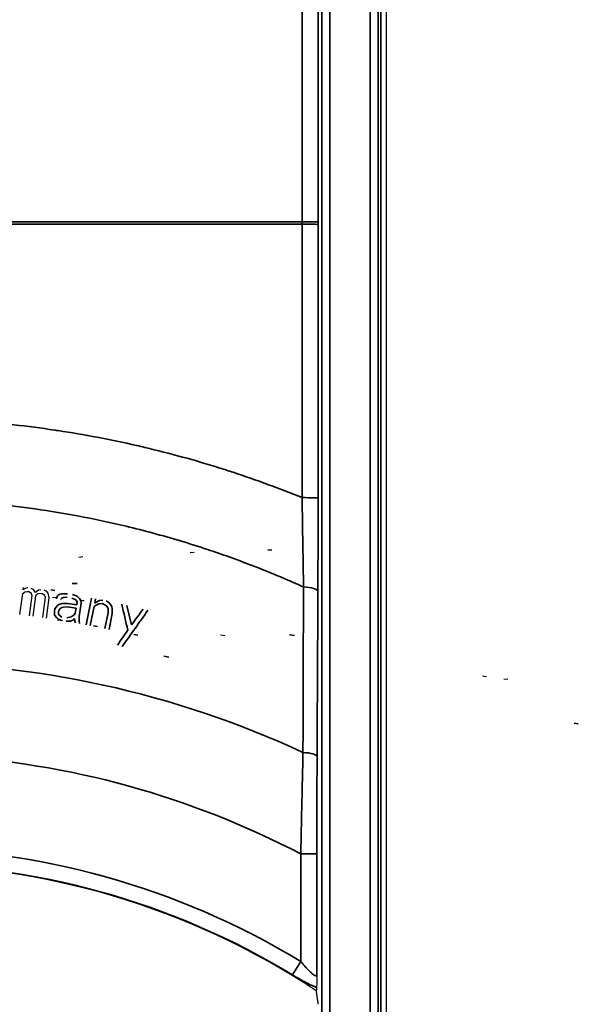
# Model space of a CAD drawing. Header units: millimetres. Extents: x -12192 to 12192, y -600 to 5895.
# Tile 78 of 118: x 1701 to 1735, y 3806 to 3867. Entities that reach past the tile are written whole.
import ezdxf

# ---------------------------------------------------------------- set-up
doc = ezdxf.new("R2010")
doc.units = ezdxf.units.MM
doc.header["$LTSCALE"] = 20
doc.layers.add('_Sichtbarkanten', color=7, linetype='Continuous', lineweight=25)
doc.layers.add('Sichtbar schmal (ISO)', color=7, linetype='Continuous', lineweight=35)

msp = doc.modelspace()

# ---------------------------------------------------------------- linework, layer by layer
at = {"layer": '_Sichtbarkanten'}
for p, q in [((1723.505, 4314.272), (1723.505, 3220.272)), ((1704.373, 3833.87), (1704.628, 3833.916)), ((1711.302, 3834.163), (1711.557, 3834.2)), ((1700.912, 3831.836), (1700.933, 3831.994)), ((1700.708, 3830.307), (1700.884, 3831.625)), ((1700.884, 3831.625), (1701.001, 3831.717)), ((1701.029, 3831.928), (1700.912, 3831.836)), ((1701.001, 3831.717), (1701.163, 3831.749)), ((1701.191, 3831.96), (1701.029, 3831.928)), ((1701.163, 3831.749), (1701.266, 3831.735)), ((1701.266, 3831.735), (1701.362, 3831.669)), ((1701.445, 3831.497), (1701.276, 3830.231)), ((1701.362, 3831.669), (1701.407, 3831.609)), ((1701.546, 3831.859), (1701.398, 3831.932)), ((1701.407, 3831.609), (1701.445, 3831.497)), ((1701.534, 3830.197), (1701.703, 3831.462)), ((1701.679, 3831.68), (1701.546, 3831.859)), ((1701.855, 3831.818), (1701.679, 3831.68)), ((1701.703, 3831.462), (1701.768, 3831.561)), ((1701.768, 3831.561), (1701.827, 3831.607)), ((1701.827, 3831.607), (1701.937, 3831.646)), ((1702.017, 3831.85), (1701.855, 3831.818)), ((1701.937, 3831.646), (1702.092, 3831.625)), ((1702.092, 3831.625), (1702.189, 3831.558)), ((1702.271, 3831.386), (1702.102, 3830.121)), ((1702.189, 3831.558), (1702.233, 3831.499)), ((1702.372, 3831.749), (1702.224, 3831.822)), ((1702.233, 3831.499), (1702.271, 3831.386)), ((1702.36, 3830.087), (1702.529, 3831.352)), ((1702.461, 3831.629), (1702.372, 3831.749)), ((1702.529, 3831.352), (1702.461, 3831.629)), ((1702.739, 3831.374), (1702.998, 3831.388)), ((1704.442, 3831.179), (1704.7, 3831.187)), ((1713.46, 3828.988), (1713.202, 3829.015)), ((1729.749, 3826.431), (1729.495, 3826.465)), ((1731.084, 3826.253), (1730.831, 3826.287))]:
    msp.add_line(p, q, dxfattribs=at)
msp.add_arc((1693.005, 3767.272), 47.457, 56.56107, 123.43893, dxfattribs=at)
for points, knots in [([(1719.191, 3807.875), (1719.191, 3807.859), (1719.19, 3807.843), (1719.188, 3807.645), (1719.185, 3807.482), (1719.181, 3807.284), (1719.179, 3807.228), (1719.175, 3807.136), (1719.174, 3807.1), (1719.172, 3807.076)], [-0.1392023, -0.1392023, -0.1392023, -0.1392023, -0.1334216, -0.1334216, -0.0665645, -0.0665645, -0.0331697, -0.0331697, -0.000001, -0.000001, -0.000001, -0.000001]), ([(1719.172, 3807.076), (1719.169, 3807.042), (1719.166, 3807.009), (1719.164, 3806.975), (1719.161, 3806.941), (1719.158, 3806.907), (1719.156, 3806.873)], [0, 0, 0, 0, 0.5, 0.5, 0.5, 1, 1, 1, 1])]:
    msp.add_open_spline(points, degree=3, knots=knots, dxfattribs=at)
msp.add_rational_spline([(1719.282, 3806.027), (1719.22, 3806.448), (1719.156, 3806.873)], [1.00023596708, 1.00023894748, 1.0001792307], degree=2, dxfattribs=at)
at = {"layer": 'Sichtbar schmal (ISO)'}
for p, q in [((1723.18, 3219.797), (1723.18, 4314.748)), ((1718.28, 3854.773), (1718.322, 4314.395)), ((1719.322, 4314.39), (1719.28, 3854.772)), ((1719.496, 3219.98), (1719.496, 4314.564)), ((1719.996, 4314.564), (1719.996, 3219.98)), ((1722.514, 3219.963), (1722.514, 4314.581)), ((1723.014, 4314.581), (1723.014, 3219.963)), ((1718.28, 3854.774), (1667.729, 3854.774)), ((1718.28, 3854.773), (1718.28, 3854.628)), ((1718.28, 3854.772), (1719.28, 3854.772)), ((1718.28, 3854.628), (1667.729, 3854.628)), ((1718.27, 3837.588), (1718.28, 3854.628)), ((1719.27, 3837.553), (1719.28, 3854.593)), ((1716.13, 3834.317), (1716.387, 3834.331)), ((1704.262, 3832.229), (1703.949, 3832.241)), ((1702.884, 3831.794), (1702.629, 3831.845)), ((1703.002, 3831.386), (1702.985, 3831.281)), ((1703.071, 3831.482), (1703.002, 3831.386)), ((1703.192, 3831.569), (1703.071, 3831.482)), ((1703.303, 3831.605), (1703.192, 3831.569)), ((1703.672, 3831.596), (1703.303, 3831.605)), ((1703.31, 3831.334), (1703.422, 3831.369)), ((1703.422, 3831.369), (1703.636, 3831.386)), ((1704.279, 3831.44), (1703.98, 3831.544)), ((1704.415, 3831.309), (1704.279, 3831.44)), ((1703.016, 3830.844), (1702.878, 3830.651)), ((1703.137, 3830.931), (1703.016, 3830.844)), ((1703.36, 3831.002), (1703.137, 3830.931)), ((1703.195, 3830.652), (1703.316, 3830.739)), ((1703.241, 3831.237), (1703.31, 3831.334)), ((1703.316, 3830.739), (1703.427, 3830.774)), ((1703.677, 3831.002), (1703.36, 3831.002)), ((1703.427, 3830.774), (1703.641, 3830.792)), ((1703.641, 3830.792), (1704.206, 3830.697)), ((1704.242, 3830.906), (1703.677, 3831.002)), ((1703.944, 3831.334), (1704.141, 3831.247)), ((1704.141, 3831.247), (1704.235, 3831.177)), ((1704.235, 3831.177), (1704.268, 3831.064)), ((1704.268, 3831.064), (1704.242, 3830.906)), ((1704.383, 3830.181), (1704.525, 3831.02)), ((1704.5, 3831.186), (1704.415, 3831.309)), ((1704.525, 3831.02), (1704.5, 3831.186)), ((1705.161, 3831.335), (1704.825, 3829.667)), ((1705.08, 3829.615), (1705.321, 3830.815)), ((1705.321, 3830.815), (1705.444, 3830.898)), ((1705.363, 3831.023), (1705.416, 3831.284)), ((1705.486, 3831.107), (1705.363, 3831.023)), ((1705.444, 3830.898), (1705.619, 3830.972)), ((1705.661, 3831.18), (1705.486, 3831.107)), ((1705.619, 3830.972), (1705.833, 3830.983)), ((1705.875, 3831.191), (1705.661, 3831.18)), ((1705.833, 3830.983), (1706.027, 3830.89)), ((1706.027, 3830.89), (1706.119, 3830.817)), ((1706.222, 3831.067), (1706.08, 3831.15)), ((1706.119, 3830.817), (1706.2, 3830.692)), ((1706.354, 3830.932), (1706.222, 3831.067)), ((1706.436, 3830.807), (1706.354, 3830.932)), ((1706.455, 3830.641), (1706.436, 3830.807)), ((1707.657, 3829.66), (1707.354, 3830.878)), ((1702.878, 3830.651), (1702.852, 3830.494)), ((1702.852, 3830.494), (1702.867, 3830.276)), ((1702.867, 3830.276), (1702.995, 3830.092)), ((1703.099, 3830.398), (1703.117, 3830.503)), ((1703.133, 3830.285), (1703.099, 3830.398)), ((1703.117, 3830.503), (1703.195, 3830.652)), ((1703.321, 3830.145), (1703.133, 3830.285)), ((1703.903, 3830.154), (1703.629, 3830.093)), ((1704.084, 3830.286), (1703.903, 3830.154)), ((1704.153, 3830.382), (1704.084, 3830.286)), ((1704.206, 3830.697), (1704.153, 3830.382)), ((1704.39, 3829.91), (1704.383, 3830.181)), ((1706.198, 3830.421), (1705.999, 3829.43)), ((1706.2, 3830.692), (1706.198, 3830.421)), ((1706.254, 3829.379), (1706.454, 3830.37)), ((1706.454, 3830.37), (1706.455, 3830.641)), ((1702.995, 3830.092), (1703.089, 3830.022)), ((1703.347, 3829.925), (1703.039, 3829.977)), ((1703.089, 3830.022), (1703.285, 3829.935)), ((1703.593, 3829.883), (1703.859, 3829.892)), ((1703.859, 3829.892), (1704.031, 3829.971)), ((1704.031, 3829.971), (1704.1, 3830.067)), ((1704.1, 3830.067), (1704.125, 3829.901)), ((1704.125, 3829.901), (1704.158, 3829.788)), ((1704.415, 3829.744), (1704.39, 3829.91)), ((1705.544, 3829.553), (1705.287, 3829.597)), ((1708.05, 3829.017), (1707.794, 3829.069)), ((1717.8, 3828.991), (1717.493, 3829.043)), ((1709.971, 3827.643), (1709.667, 3827.715)), ((1735.466, 3823.497), (1735.216, 3823.547)), ((1719.191, 3815.392), (1718.191, 3815.392)), ((1718.191, 3808.695), (1718.191, 3815.392)), ((1719.191, 3807.875), (1719.191, 3815.392)), ((1718.191, 3808.695), (1717.681, 3807.857))]:
    msp.add_line(p, q, dxfattribs=at)
for radius, start, end in [(60.041, 65.05667, 114.94333), (54.312, 62.37242, 86.82708), (48.479, 58.6998, 121.3002), (47.498, 58.6998, 121.3002)]:
    msp.add_arc((1693.005, 3767.272), radius, start, end, dxfattribs=at)
for centre, major_axis, ratio, start_param, end_param in [((1719.176, 3854.802), (0, 5.999), 0.017445, 4.677478, 4.707369), ((1718.28, 3854.593), (1, -0.001), 0.034899, 0.017464, 1.570797), ((1718.27, 3837.553), (1, -0.001), 0.034899, 0.017464, 1.570818), ((1718.254, 3831.756), (1, -0.005), 0.268648, 0.018119, 1.467477), ((1721.058, 4149.739), (1.963, 356.347), 0.000323, 2.673307, 2.742089), ((1781.421, 3506.508), (285.238, -1243.919), 0.00002, 1.833319, 1.834665), ((1442.857, 3455.669), (992.251, 1398.136), 0.000123, 1.299419, 1.301088), ((1450.746, 3475.149), (-966.517, -1333.475), 0.000022, 4.442551, 4.443314), ((1444.088, 3446.953), (-982.659, -1426.649), 0.000023, 4.441061, 4.441745), ((1718.205, 3821.453), (1, -0.005), 0.262162, 0.018086, 1.45095)]:
    msp.add_ellipse(centre, major_axis=major_axis, ratio=ratio, start_param=start_param, end_param=end_param, dxfattribs=at)
for points, knots in [([(1667.74, 3837.588), (1668.834, 3838.032), (1669.938, 3838.447), (1671.052, 3838.832), (1671.549, 3839.004), (1672.048, 3839.17), (1672.549, 3839.331), (1673.767, 3839.721), (1674.998, 3840.076), (1676.239, 3840.396), (1676.651, 3840.503), (1677.064, 3840.605), (1677.478, 3840.704), (1678.821, 3841.023), (1680.173, 3841.301), (1681.532, 3841.537), (1681.853, 3841.592), (1682.174, 3841.646), (1682.496, 3841.697), (1683.956, 3841.928), (1685.425, 3842.112), (1686.897, 3842.246), (1687.122, 3842.267), (1687.347, 3842.286), (1687.572, 3842.305), (1689.145, 3842.432), (1690.722, 3842.505), (1692.301, 3842.521), (1692.427, 3842.523), (1692.553, 3842.524), (1692.679, 3842.524), (1694.358, 3842.532), (1696.039, 3842.477), (1697.713, 3842.36), (1697.739, 3842.358), (1697.765, 3842.356), (1697.791, 3842.354), (1699.49, 3842.232), (1701.182, 3842.046), (1702.873, 3841.795), (1702.947, 3841.784), (1703.02, 3841.773), (1703.093, 3841.762), (1704.711, 3841.516), (1706.329, 3841.211), (1707.969, 3840.835), (1708.142, 3840.795), (1708.316, 3840.755), (1708.49, 3840.713), (1710.035, 3840.346), (1711.598, 3839.917), (1713.145, 3839.431), (1713.422, 3839.344), (1713.698, 3839.255), (1713.973, 3839.165), (1715.414, 3838.691), (1716.844, 3838.167), (1718.27, 3837.588)], [0, 0, 0, 0, 0.06915, 0.06915, 0.06915, 0.1, 0.1, 0.1, 0.17505, 0.17505, 0.17505, 0.2, 0.2, 0.2, 0.280898, 0.280898, 0.280898, 0.3, 0.3, 0.3, 0.386753, 0.386753, 0.386753, 0.4, 0.4, 0.4, 0.492608, 0.492608, 0.492608, 0.5, 0.5, 0.5, 0.598477, 0.598477, 0.598477, 0.6, 0.6, 0.6, 0.7, 0.7, 0.7, 0.704345, 0.704345, 0.704345, 0.8, 0.8, 0.8, 0.810105, 0.810105, 0.810105, 0.9, 0.9, 0.9, 0.916053, 0.916053, 0.916053, 1, 1, 1, 1]), ([(1667.651, 3832.022), (1667.787, 3832.084), (1667.922, 3832.144), (1668.058, 3832.205), (1669.356, 3832.781), (1670.672, 3833.311), (1672.002, 3833.794), (1672.24, 3833.881), (1672.478, 3833.966), (1672.717, 3834.049), (1673.953, 3834.481), (1675.2, 3834.873), (1676.46, 3835.225), (1676.808, 3835.323), (1677.157, 3835.417), (1677.507, 3835.508), (1678.668, 3835.81), (1679.839, 3836.079), (1681.015, 3836.313), (1681.475, 3836.405), (1681.937, 3836.491), (1682.399, 3836.572), (1683.474, 3836.76), (1684.554, 3836.92), (1685.638, 3837.051), (1686.21, 3837.12), (1686.784, 3837.181), (1687.358, 3837.234), (1688.337, 3837.325), (1689.319, 3837.392), (1690.302, 3837.435), (1690.985, 3837.465), (1691.669, 3837.484), (1692.354, 3837.491), (1693.231, 3837.5), (1694.108, 3837.491), (1694.984, 3837.462), (1695.776, 3837.437), (1696.568, 3837.396), (1697.358, 3837.34), (1698.122, 3837.286), (1698.886, 3837.217), (1699.648, 3837.134), (1700.543, 3837.037), (1701.437, 3836.92), (1702.332, 3836.782), (1702.985, 3836.682), (1703.64, 3836.571), (1704.297, 3836.448), (1705.299, 3836.26), (1706.307, 3836.046), (1707.318, 3835.804), (1707.879, 3835.67), (1708.44, 3835.527), (1709.003, 3835.375), (1710.129, 3835.072), (1711.26, 3834.732), (1712.383, 3834.359), (1712.835, 3834.209), (1713.285, 3834.054), (1713.733, 3833.893), (1714.962, 3833.454), (1716.176, 3832.975), (1717.377, 3832.456), (1717.705, 3832.315), (1718.032, 3832.17), (1718.359, 3832.022)], [0, 0, 0, 0, 0.008623, 0.008623, 0.008623, 0.090909, 0.090909, 0.090909, 0.105629, 0.105629, 0.105629, 0.181818, 0.181818, 0.181818, 0.202874, 0.202874, 0.202874, 0.272727, 0.272727, 0.272727, 0.300046, 0.300046, 0.300046, 0.363636, 0.363636, 0.363636, 0.397236, 0.397236, 0.397236, 0.454545, 0.454545, 0.454545, 0.494391, 0.494391, 0.494391, 0.545455, 0.545455, 0.545455, 0.59165, 0.59165, 0.59165, 0.636364, 0.636364, 0.636364, 0.6889, 0.6889, 0.6889, 0.727273, 0.727273, 0.727273, 0.785788, 0.785788, 0.785788, 0.818182, 0.818182, 0.818182, 0.883039, 0.883039, 0.883039, 0.909091, 0.909091, 0.909091, 0.980481, 0.980481, 0.980481, 1, 1, 1, 1]), ([(1718.359, 3832.022), (1718.35, 3832.602), (1718.341, 3833.195), (1718.332, 3833.778), (1718.323, 3834.362), (1718.313, 3834.935), (1718.303, 3835.563), (1718.293, 3836.191), (1718.282, 3836.874), (1718.27, 3837.588)], [0, 0, 0, 0, 0.3333333, 0.3333333, 0.3333333, 0.6666667, 0.6666667, 0.6666667, 1, 1, 1, 1]), ([(1718.326, 3821.713), (1718.328, 3822.447), (1718.33, 3823.16), (1718.332, 3823.838), (1718.334, 3824.516), (1718.336, 3825.161), (1718.338, 3825.805), (1718.34, 3826.449), (1718.342, 3827.092), (1718.344, 3827.751), (1718.346, 3828.411), (1718.349, 3829.088), (1718.351, 3829.798), (1718.354, 3830.508), (1718.356, 3831.251), (1718.359, 3832.022)], [0, 0, 0, 0, 0.2, 0.2, 0.2, 0.4, 0.4, 0.4, 0.6, 0.6, 0.6, 0.8, 0.8, 0.8, 1, 1, 1, 1]), ([(1718.191, 3815.392), (1718.205, 3816.077), (1718.22, 3816.771), (1718.234, 3817.449), (1718.248, 3818.128), (1718.262, 3818.792), (1718.277, 3819.498), (1718.293, 3820.204), (1718.309, 3820.95), (1718.326, 3821.713)], [0, 0, 0, 0, 0.3333333, 0.3333333, 0.3333333, 0.6666667, 0.6666667, 0.6666667, 1, 1, 1, 1]), ([(1719.191, 3815.392), (1719.191, 3816.052), (1719.191, 3816.716), (1719.192, 3817.367), (1719.193, 3818.017), (1719.194, 3818.655), (1719.196, 3819.331), (1719.198, 3820.007), (1719.201, 3820.721), (1719.205, 3821.453)], [0, 0, 0, 0, 0.3333333, 0.3333333, 0.3333333, 0.6666667, 0.6666667, 0.6666667, 1, 1, 1, 1]), ([(1718.191, 3808.695), (1718.207, 3808.676), (1718.223, 3808.657), (1718.238, 3808.638), (1718.28, 3808.587), (1718.322, 3808.539), (1718.362, 3808.492), (1718.381, 3808.47), (1718.399, 3808.449), (1718.418, 3808.428), (1718.453, 3808.388), (1718.488, 3808.349), (1718.522, 3808.312), (1718.543, 3808.289), (1718.564, 3808.266), (1718.584, 3808.244), (1718.613, 3808.214), (1718.64, 3808.185), (1718.667, 3808.157), (1718.69, 3808.134), (1718.712, 3808.112), (1718.733, 3808.091), (1718.755, 3808.069), (1718.776, 3808.048), (1718.797, 3808.029), (1718.82, 3808.008), (1718.841, 3807.988), (1718.862, 3807.97), (1718.878, 3807.956), (1718.893, 3807.943), (1718.908, 3807.931), (1718.929, 3807.913), (1718.95, 3807.897), (1718.969, 3807.883), (1718.98, 3807.875), (1718.99, 3807.867), (1719, 3807.861), (1719.02, 3807.847), (1719.039, 3807.836), (1719.056, 3807.827), (1719.063, 3807.823), (1719.07, 3807.82), (1719.077, 3807.817), (1719.095, 3807.809), (1719.111, 3807.805), (1719.125, 3807.803), (1719.129, 3807.803), (1719.133, 3807.803), (1719.136, 3807.803), (1719.15, 3807.803), (1719.162, 3807.807), (1719.171, 3807.816), (1719.172, 3807.818), (1719.174, 3807.819), (1719.175, 3807.821), (1719.184, 3807.832), (1719.189, 3807.848), (1719.19, 3807.87), (1719.191, 3807.872), (1719.191, 3807.874), (1719.191, 3807.875)], [0.0000002, 0.0000002, 0.0000002, 0.0000002, 0.0271265, 0.0271265, 0.0271265, 0.1, 0.1, 0.1, 0.1340854, 0.1340854, 0.1340854, 0.2, 0.2, 0.2, 0.2416675, 0.2416675, 0.2416675, 0.3, 0.3, 0.3, 0.3488419, 0.3488419, 0.3488419, 0.4, 0.4, 0.4, 0.4566187, 0.4566187, 0.4566187, 0.5, 0.5, 0.5, 0.563892, 0.563892, 0.563892, 0.6, 0.6, 0.6, 0.6706682, 0.6706682, 0.6706682, 0.7, 0.7, 0.7, 0.7787575, 0.7787575, 0.7787575, 0.8, 0.8, 0.8, 0.8859904, 0.8859904, 0.8859904, 0.9, 0.9, 0.9, 0.992824, 0.992824, 0.992824, 0.999994, 0.999994, 0.999994, 0.999994]), ([(1717.681, 3807.857), (1717.786, 3807.793), (1717.989, 3807.672), (1718.277, 3807.509), (1718.542, 3807.366), (1718.783, 3807.245), (1718.996, 3807.147), (1719.116, 3807.097), (1719.172, 3807.076)], [0.0000001, 0.0000001, 0.0000001, 0.0000001, 0.1666667, 0.3333333, 0.5, 0.6666667, 0.8333333, 0.9999992, 0.9999992, 0.9999992, 0.9999992])]:
    msp.add_open_spline(points, degree=3, knots=knots, dxfattribs=at)
msp.add_open_spline([(1719.254, 3831.756), (1719.257, 3832.36), (1719.262, 3833.593), (1719.267, 3835.386), (1719.269, 3836.807), (1719.27, 3837.553)], degree=3, dxfattribs=at)

doc.saveas('drawing.dxf')
